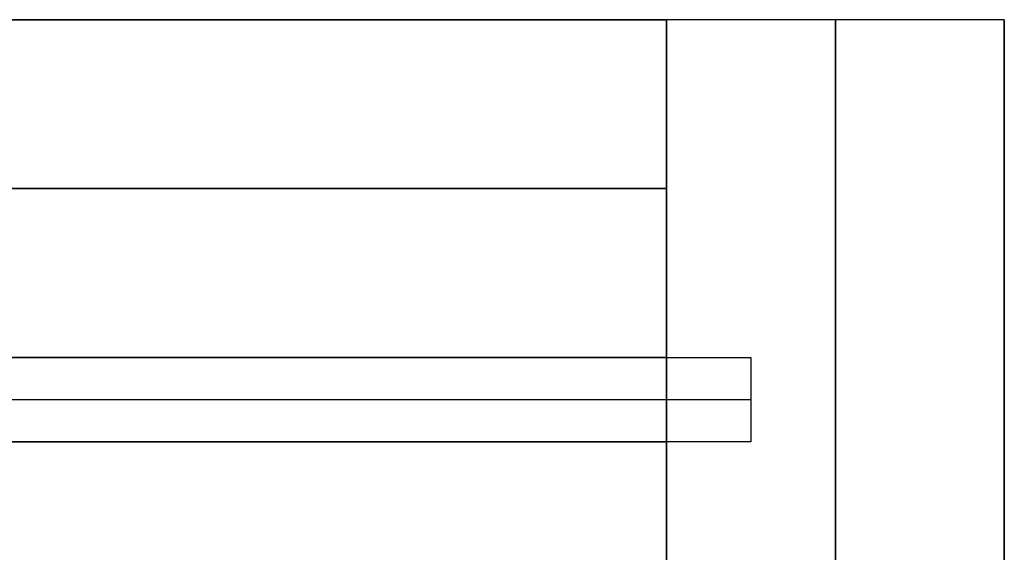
# Model space of a CAD drawing. Header units: millimetres. Extents: x 490 to 915, y -40 to 150.
# Tile 70 of 70: x 869 to 915, y 125 to 150. Entities that reach past the tile are written whole.
import ezdxf

# ---------------------------------------------------------------- set-up
doc = ezdxf.new("R2010")
doc.units = ezdxf.units.MM
doc.layers.add('Volume', color=7, linetype='Continuous', true_color=0x000000)

msp = doc.modelspace()

# ---------------------------------------------------------------- linework, layer by layer
at = {"layer": 'Volume'}
for p, q in [((506.14, 150, 214), (899.14, 150, 214)), ((899.14, 150, 230), (506.14, 150, 230)), ((506.14, 150, 222), (899.14, 150, 222)), ((506.14, 150, 300), (899.14, 150, 300)), ((506.14, 150, 230), (899.14, 150, 230)), ((506.14, 150, 265), (899.14, 150, 265)), ((506.14, 150, 160), (899.14, 150, 160)), ((506.14, 150, 214), (899.14, 150, 214)), ((506.14, 150, 187), (899.14, 150, 187)), ((506.14, 150, -530), (899.14, 150, -530)), ((899.14, 150, -514), (506.14, 150, -514)), ((506.14, 150, -522), (899.14, 150, -522)), ((899.14, 150, 214), (899.14, 134, 214)), ((899.14, 150, 214), (899.14, 150, 230)), ((899.14, 150, 230), (899.14, -24, 230)), ((899.14, 150, 222), (899.14, -24, 222)), ((899.14, 150, 300), (899.14, 150, 230)), ((899.14, 150, 300), (899.14, 134, 300)), ((899.14, 150, 230), (899.14, 134, 230)), ((899.14, 150, 265), (899.14, 134, 265)), ((899.14, 134, 176), (899.14, 150, 160)), ((899.14, 150, 160), (899.14, 150, 214)), ((899.14, 150, 214), (899.14, 134, 214)), ((899.14, 150, 187), (899.14, 134, 187)), ((899.14, 150, -530), (899.14, -24, -530)), ((899.14, 150, -530), (899.14, 150, -514)), ((899.14, 150, -514), (899.14, 134, -514)), ((899.14, 150, -522), (899.14, -24, -522)), ((915.14, 150, 300), (899.14, 150, 300)), ((899.14, 30, 300), (899.14, 150, 300)), ((915.14, 150, -550), (899.14, 150, -550)), ((899.14, 150, 300), (899.14, 150, -550)), ((899.14, 150, -550), (899.14, -40, -550)), ((915.14, 150, -125), (899.14, 150, -125)), ((899.14, 150, -125), (899.14, 134, -125)), ((907.14, 30, 300), (907.14, 150, 300)), ((907.14, 150, 300), (907.14, 150, -550)), ((907.14, 150, -550), (907.14, -40, -550)), ((915.14, 30, 300), (915.14, 150, 300)), ((915.14, 150, 300), (915.14, 150, -550)), ((915.14, 150, -550), (915.14, -40, -550)), ((915.14, 150, -125), (915.14, -40, -125)), ((899.14, 142, 300), (506.14, 142, 300)), ((899.14, 142, 230), (506.14, 142, 230)), ((506.14, 142, 168), (899.14, 142, 168)), ((506.14, 142, 214), (899.14, 142, 214)), ((899.14, 142, 300), (899.14, 142, 230)), ((899.14, 142, 214), (899.14, 142, 168)), ((502.14, 134, 218), (903.14, 134, 218)), ((502.14, 134, -518), (903.14, 134, -518)), ((502.14, 134, -150), (903.14, 134, -150)), ((899.14, 134, 214), (506.14, 134, 214)), ((506.14, 134, 218), (899.14, 134, 218)), ((899.14, 134, 300), (506.14, 134, 300)), ((899.14, 134, 230), (506.14, 134, 230)), ((899.14, 134, 265), (506.14, 134, 265)), ((506.14, 134, 176), (899.14, 134, 176)), ((506.14, 134, 214), (899.14, 134, 214)), ((506.14, 134, 195), (899.14, 134, 195)), ((506.14, 134, -514), (899.14, 134, -514)), ((506.14, 134, -518), (899.14, 134, -518)), ((899.14, 134, 218), (899.14, 134, 214)), ((899.14, 134, 218), (899.14, 130, 218)), ((899.14, 134, 300), (899.14, 134, 230)), ((899.14, 134, 214), (899.14, 134, 176)), ((899.14, 134, -514), (899.14, 134, -518)), ((899.14, 134, -518), (899.14, 130, -518)), ((899.14, 134, -518), (899.14, 134, 218)), ((899.14, 130, 218), (899.14, 134, 218)), ((899.14, 130, -518), (899.14, 134, -518)), ((899.14, 134, 218), (903.14, 134, 218)), ((899.14, 134, -518), (903.14, 134, -518)), ((899.14, 134, -150), (903.14, 134, -150)), ((903.14, 134, 218), (903.14, 134, -518)), ((903.14, 134, 218), (903.14, 130, 218)), ((903.14, 134, -518), (903.14, 130, -518)), ((903.14, 134, -150), (903.14, 130, -150)), ((903.14, 134, 218), (903.14, 134, -518)), ((903.14, 134, 218), (903.14, 130, 218)), ((903.14, 134, -518), (903.14, 130, -518)), ((903.14, 134, -150), (903.14, 130, -150)), ((903.14, 132, 218), (502.14, 132, 218)), ((903.14, 132, -518), (502.14, 132, -518)), ((899.14, 132, 218), (506.14, 132, 218)), ((899.14, 132, -518), (506.14, 132, -518)), ((903.14, 132, 218), (899.14, 132, 218)), ((903.14, 132, -518), (899.14, 132, -518)), ((903.14, 132, 218), (903.14, 132, -518)), ((903.14, 132, 218), (903.14, 132, -518)), ((903.14, 130, 218), (502.14, 130, 218)), ((903.14, 130, -518), (502.14, 130, -518)), ((903.14, 130, -150), (502.14, 130, -150)), ((506.14, 130, 214), (899.14, 130, 214)), ((899.14, 130, 218), (506.14, 130, 218)), ((506.14, 130, -16.031), (899.14, 130, -16.031)), ((899.14, 130, -32.031), (506.14, 130, -32.031)), ((899.14, 130, -24.031), (506.14, 130, -24.031)), ((899.14, 130, -514), (506.14, 130, -514)), ((899.14, 130, -518), (506.14, 130, -518)), ((506.14, 130, -265.031), (899.14, 130, -265.031)), ((899.14, 130, -281.031), (506.14, 130, -281.031)), ((899.14, 130, -273.031), (506.14, 130, -273.031)), ((899.14, 130, 214), (899.14, 130, 218)), ((899.14, 130, 214), (899.14, -24, 214)), ((899.14, -24, -16.031), (899.14, 130, -16.031)), ((899.14, -24, -32.031), (899.14, 130, -32.031)), ((899.14, 130, -16.031), (899.14, 130, -32.031)), ((899.14, -24, -24.031), (899.14, 130, -24.031)), ((899.14, 130, -518), (899.14, 130, -514)), ((899.14, 130, -514), (899.14, -24, -514)), ((903.14, 130, 218), (899.14, 130, 218)), ((903.14, 130, -518), (899.14, 130, -518)), ((899.14, 130, 218), (899.14, 130, -518)), ((899.14, 130, -125), (899.14, -40, -125)), ((903.14, 130, -150), (899.14, 130, -150)), ((899.14, -24, -265.031), (899.14, 130, -265.031)), ((899.14, -24, -281.031), (899.14, 130, -281.031)), ((899.14, 130, -265.031), (899.14, 130, -281.031)), ((899.14, -24, -273.031), (899.14, 130, -273.031)), ((903.14, 130, 218), (903.14, 130, -518)), ((903.14, 130, 218), (903.14, 130, -518))]:
    msp.add_line(p, q, dxfattribs=at)

doc.saveas('drawing.dxf')
